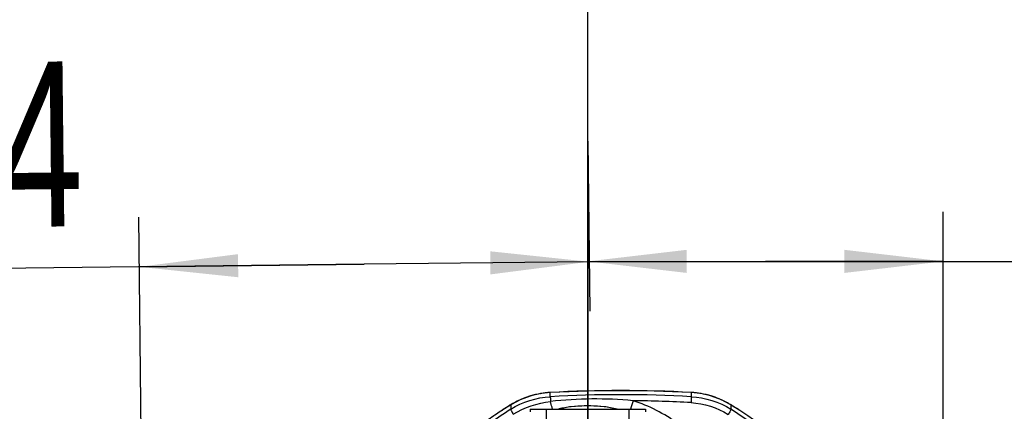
# Model space of a CAD drawing. Header units: millimetres. Extents: x 0 to 12486, y 0 to 8400.
# Tile 26 of 111: x 2713 to 3311, y 6627 to 6865. Entities that reach past the tile are written whole.
import ezdxf

# ---------------------------------------------------------------- set-up
doc = ezdxf.new("R2010")
doc.units = ezdxf.units.MM
doc.header["$LTSCALE"] = 653.4
doc.linetypes.add('CENTER', pattern=[0.6, 0.375, -0.075, 0.075, -0.075])
doc.layers.get('0').update_dxf_attribs({"linetype": 'CONTINUOUS'})
for name, color, linetype in [('03__ASM_ALL_CURVES', 7, 'CONTINUOUS'), ('1_DXF_AXIS', 7, 'CONTINUOUS'), ('304102000126DXF_CONTINUOUS_LINE', 7, 'CONTINUOUS'), ('304102000211DXF_CONTINUOUS_LINE', 7, 'CONTINUOUS'), ('304102000239DXF_CONTINUOUS_LINE', 7, 'CONTINUOUS'), ('DRW0004_DXF_DIMENSION', 7, 'CONTINUOUS')]:
    doc.layers.add(name, color=color, linetype=linetype)
doc.styles.get("Standard").update_dxf_attribs({"font": 'txt', "width": 0.7})
doc.dimstyles.new('DIMSTYLE_2', dxfattribs={"dimtxt": 100, "dimasz": 60, "dimexe": 1.5, "dimexo": 0, "dimgap": 1.25, "dimtad": 1, "dimdsep": 46, "dimtxsty": 'Standard', "dimblk": '_FILLED', "dimblk1": '_FILLED', "dimblk2": '_FILLED', "dimcen": 0.09, "dimclrt": 5, "dimazin": 2, "dimtp": 0.5, "dimtm": 0.5, "dimtfac": 1, "dimtofl": 0, "dimtmove": 0, "dimatfit": 3, "dimldrblk": '_FILLED', "dimfxl": 0, "dimtolj": 1, "dimarcsym": 0})

# ---------------------------------------------------------------- blocks, each defined once
blk = doc.blocks.new('_FILLED')
at = {"color": 0, "linetype": 'ByBlock'}
blk.add_solid([(0, 0), (-1, 0.1167), (-1, -0.1167)], dxfattribs=at)
blk = doc.blocks.new('*D5')
at = {"layer": 'DRW0004_DXF_DIMENSION', "color": 2, "linetype": 'Continuous'}
for p, q in [((3273.87, 6494.11), (3273.87, 6748.06)), ((3058.17, 6718.06), (3166.02, 6718.06)), ((3273.87, 6718.06), (3166.02, 6718.06)), ((3166.02, 6718.06), (3678.89, 6718.06))]:
    blk.add_line(p, q, dxfattribs=at)
at = {"layer": 'DRW0004_DXF_DIMENSION', "color": 2, "linetype": 'Continuous', "xscale": 60, "yscale": 60, "zscale": 60, "rotation": 180}
blk.add_blockref('_FILLED', (3058.17, 6718.06), dxfattribs=at)
at = {"layer": 'DRW0004_DXF_DIMENSION', "color": 2, "linetype": 'Continuous', "xscale": 60, "yscale": 60, "zscale": 60}
blk.add_blockref('_FILLED', (3273.87, 6718.06), dxfattribs=at)
at = {"layer": 'DRW0004_DXF_DIMENSION', "color": 5, "linetype": 'Continuous', "insert": (3328.89, 6843.06), "char_height": 100, "width": 350, "attachment_point": 1, "line_spacing_factor": 0.9}
blk.add_mtext('215.7', dxfattribs=at)
blk = doc.blocks.new('*D6')
at = {"layer": 'DRW0004_DXF_DIMENSION', "color": 2, "linetype": 'Continuous'}
for p, q in [((3058.17, 6790.92), (3059.33, 6687.84)), ((2794.28, 5977.38), (2785.64, 6744.76)), ((2922.49, 6716.3), (2332.61, 6709.65)), ((2785.98, 6714.76), (2922.49, 6716.3)), ((3059, 6717.84), (2922.49, 6716.3))]:
    blk.add_line(p, q, dxfattribs=at)
at = {"layer": 'DRW0004_DXF_DIMENSION', "color": 2, "linetype": 'Continuous', "xscale": 60, "yscale": 60, "zscale": 60}
for p, rotation in [((2785.98, 6714.76), 180.6455197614), ((3059, 6717.84), 0.6455197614)]:
    blk.add_blockref('_FILLED', p, dxfattribs=dict(at, rotation=rotation))
at = {"layer": 'DRW0004_DXF_DIMENSION', "color": 5, "linetype": 'Continuous', "insert": (2751.17, 6839.38), "char_height": 100, "width": 420, "attachment_point": 3, "rotation": 0.64552, "line_spacing_factor": 0.9}
blk.add_mtext('273.04', dxfattribs=at)

msp = doc.modelspace()

# ---------------------------------------------------------------- linework, layer by layer
at = {"layer": '03__ASM_ALL_CURVES', "color": 4, "linetype": 'Continuous'}
msp.add_line((3058.172, 3936.741), (3058.172, 7291.918), dxfattribs=at)
at = {"layer": '1_DXF_AXIS', "color": 7, "linetype": 'CENTER'}
msp.add_line((3058.172, 6790.919), (3058.172, 4884.956), dxfattribs=at)
at = {"layer": '304102000126DXF_CONTINUOUS_LINE', "color": 9, "linetype": 'Continuous'}
for p, q in [((3029.507, 6637.943), (3029.659, 6637.98)), ((3035.393, 6638.608), (3035.444, 6638.622)), ((3035.395, 6636.052), (3035.393, 6638.608)), ((3120.951, 6638.608), (3120.9, 6638.622)), ((3120.951, 6638.608), (3120.949, 6636.052)), ((3126.837, 6637.943), (3126.685, 6637.98)), ((3011.393, 6631.1), (3011.391, 6628.419)), ((3011.393, 6631.1), (3011.756, 6631.333)), ((3144.95, 6631.1), (3144.587, 6631.333)), ((3144.95, 6631.1), (3144.953, 6628.419))]:
    msp.add_line(p, q, dxfattribs=at)
at = {"layer": '304102000126DXF_CONTINUOUS_LINE', "color": 7, "linetype": 'Continuous'}
for p, q in [((3132.68, 6636.592), (3126.685, 6637.98)), ((3150.414, 6627.665), (3144.587, 6631.333))]:
    msp.add_line(p, q, dxfattribs=at)
for points in [[(3029.659, 6637.98), (3023.75, 6636.618), (3017.05, 6634.126), (3011.757, 6631.333)], [(3035.444, 6638.622), (3033.969, 6638.521), (3031.292, 6638.229), (3029.659, 6637.98)], [(3120.9, 6638.622), (3092.79, 6639.639), (3063.636, 6639.64), (3035.444, 6638.622)], [(3126.685, 6637.98), (3125.149, 6638.215), (3122.473, 6638.513), (3120.9, 6638.622)], [(3144.587, 6631.333), (3139.371, 6634.091), (3132.68, 6636.592)], [(3011.756, 6631.333), (3005.967, 6627.69), (3001.041, 6624.37), (2997.627, 6621.942), (2995.643, 6620.478)], [(3160.704, 6620.476), (3158.727, 6621.934), (3155.324, 6624.355), (3150.414, 6627.665)]]:
    msp.add_lwpolyline(points, dxfattribs=at)
at = {"layer": '304102000126DXF_CONTINUOUS_LINE', "color": 9, "linetype": 'Continuous'}
for centre, radius, start, end in [((3038.197, 6587.428), 51.257, 99.761349, 106.862136), ((3038.18, 6587.52), 51.163, 99.586399, 99.760312), ((3038.2, 6587.398), 51.287, 96.612834, 99.585712), ((3038.198, 6587.422), 51.263, 96.124278, 96.613025), ((3038.219, 6587.21), 51.476, 93.147634, 96.122991), ((3078.172, 5845.751), 794.01, 86.911564, 93.088436), ((3118.124, 6587.21), 51.476, 83.865305, 86.852353), ((3118.146, 6587.423), 51.262, 83.366374, 83.863991), ((3118.143, 6587.398), 51.287, 80.414309, 83.366581), ((3118.163, 6587.52), 51.163, 80.239704, 80.413623), ((3118.147, 6587.428), 51.256, 73.086631, 80.238666), ((3038.025, 6587.944), 50.712, 112.159956, 121.207446), ((3038.117, 6587.71), 50.964, 106.867513, 112.156163), ((3078.172, 5869.29), 767.954, 86.806839, 93.193165), ((3062.785, 6389.937), 244.725, 84.641984, 96.396008), ((3193.809, 6597.632), 113.994, 161.610394, 164.27189), ((3078.169, 5869.216), 764.413, 86.804382, 89.440128), ((3057.864, 6546.318), 91.588, 53.182283, 72.346869), ((3118.228, 6587.712), 50.962, 67.422225, 73.081047), ((3118.327, 6587.961), 50.694, 58.789718, 67.417856), ((3117.692, 6459.11), 199.914, 122.122934, 126.558425), ((3116.617, 6458.115), 202.474, 123.344476, 124.537611), ((3117.129, 6457.341), 203.402, 122.819217, 123.345035), ((3117.576, 6456.645), 204.229, 121.478141, 122.818924), ((3117.621, 6456.576), 204.311, 121.327481, 121.478709), ((3037.664, 6588.557), 50.001, 121.217817, 121.695523), ((3118.68, 6588.557), 50.001, 58.304452, 58.781069), ((3038.726, 6456.58), 204.306, 58.526168, 58.672519), ((3038.427, 6458.943), 200.174, 42.158092, 57.848071), ((3038.769, 6456.646), 204.227, 57.164722, 58.526739), ((3039.241, 6457.38), 203.354, 56.622149, 57.16443)]:
    msp.add_arc(centre, radius, start, end, dxfattribs=at)
for points in [[(3011.391, 6628.419), (3018.501, 6632.885), (3027.012, 6635.584), (3035.395, 6636.052)], [(3012.93, 6625.382), (3019.718, 6629.545), (3027.613, 6632.227), (3035.522, 6633.139)], [(3120.782, 6632.441), (3128.66, 6632.001), (3136.658, 6629.466), (3143.341, 6625.272)], [(3120.949, 6636.052), (3129.332, 6635.584), (3137.843, 6632.885), (3144.953, 6628.419)]]:
    msp.add_open_spline(points, degree=3, dxfattribs=at)
for points, knots in [([(3035.393, 6636.052), (3035.383, 6635.96), (3035.453, 6634.985), (3035.474, 6634.017), (3035.522, 6633.139)], [0, 0, 0, 0, 0.095441, 1, 1, 1, 1]), ([(3036.711, 6628.652), (3036.622, 6628.99), (3036.229, 6630.486), (3035.831, 6631.982), (3035.522, 6633.139)], [0, 0, 0, 0, 0.2259871, 1, 1, 1, 1]), ([(3120.951, 6636.052), (3120.964, 6635.934), (3120.867, 6634.725), (3120.845, 6633.525), (3120.782, 6632.441)], [0, 0, 0, 0, 0.0989926, 1, 1, 1, 1]), ([(3011.393, 6628.421), (3011.336, 6628.32), (3011.533, 6627.917), (3011.934, 6626.935), (3012.512, 6626.027), (3012.93, 6625.382)], [0, 0, 0, 0, 0.1014198, 0.3271782, 1, 1, 1, 1]), ([(3144.95, 6628.421), (3145.01, 6628.316), (3144.799, 6627.895), (3144.382, 6626.877), (3143.777, 6625.936), (3143.341, 6625.272)], [0, 0, 0, 0, 0.102006, 0.3296829, 1, 1, 1, 1])]:
    msp.add_open_spline(points, degree=3, knots=knots, dxfattribs=at)
at = {"layer": '304102000211DXF_CONTINUOUS_LINE', "color": 7, "linetype": 'Continuous'}
for p, q in [((3023.172, 6628.549), (3023.172, 6626.923)), ((3023.172, 6628.549), (3093.172, 6628.549)), ((3093.172, 6628.549), (3093.172, 6626.923))]:
    msp.add_line(p, q, dxfattribs=at)
at = {"layer": '304102000211DXF_CONTINUOUS_LINE', "color": 9, "linetype": 'Continuous'}
for p, q in [((3033.172, 6618.583), (3033.172, 6628.549)), ((3083.172, 6618.583), (3083.172, 6628.549))]:
    msp.add_line(p, q, dxfattribs=at)
at = {"layer": '304102000239DXF_CONTINUOUS_LINE', "color": 9, "linetype": 'Continuous'}
msp.add_line((3058.172, 6628.549), (3058.172, 6630.517), dxfattribs=at)
at = {"layer": '304102000239DXF_CONTINUOUS_LINE', "color": 7, "linetype": 'Continuous'}
for points in [[(3058.172, 6630.517), (3047.124, 6629.794), (3040.935, 6628.549)], [(3075.409, 6628.549), (3069.187, 6629.798), (3058.172, 6630.517)]]:
    msp.add_lwpolyline(points, dxfattribs=at)
at = {"layer": '304102000239DXF_CONTINUOUS_LINE', "color": 9, "linetype": 'Continuous'}
for centre, radius, start, end in [((3058.19, 6545.606), 84.866, 91.548943, 102.044608), ((3058.172, 6545.757), 84.715, 90.000366, 91.540009), ((3058.172, 6545.752), 84.72, 88.839121, 89.999798), ((3058.152, 6545.59), 84.882, 77.849669, 88.828351)]:
    msp.add_arc(centre, radius, start, end, dxfattribs=at)

# ---------------------------------------------------------------- dimensions: what is measured, and where the dimension line sits
at = {"layer": 'DRW0004_DXF_DIMENSION', "color": 2, "linetype": 'Continuous'}
for base, p1, angle, picture, middle in [((3058.172, 6718.056), (3273.868, 6494.106), 180, '*D5', (3503.887, 6718.056)), ((3058.995, 6717.839), (2794.285, 5977.378), 0.64552, '*D6', (2544.781, 6712.045))]:
    dim = msp.add_linear_dim(base=base, p1=p1, p2=(3058.172, 6790.919), angle=angle, dimstyle='DIMSTYLE_2', dxfattribs=at)
    dim.commit()
    dim.dimension.update_dxf_attribs({"geometry": picture, "text_midpoint": middle, "dimtype": 160})

doc.saveas('drawing.dxf')
